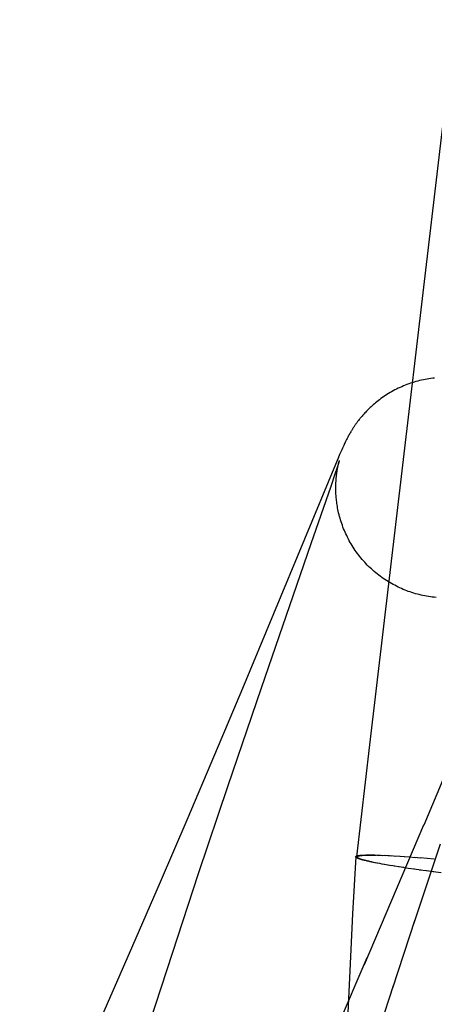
# Model space of a CAD drawing. Header units: inches. Extents: x 0 to 224, y 0 to 145.
# Tile 18 of 45: x 51.2163 to 51.2896, y 85.7825 to 85.9567. Entities that reach past the tile are written whole.
import ezdxf

# ---------------------------------------------------------------- set-up
doc = ezdxf.new("R2010")
doc.units = ezdxf.units.IN
doc.header["$LTSCALE"] = 12.302632
doc.header["$MEASUREMENT"] = 0
doc.linetypes.add('HIDDEN', pattern=[0.2, 0.1, -0.1])
doc.layers.add('DEFAULT_2', color=8, linetype='HIDDEN')

msp = doc.modelspace()

# ---------------------------------------------------------------- linework, layer by layer
at = {"layer": 'DEFAULT_2', "color": 8, "linetype": 'HIDDEN'}
for p, q in [((51.77208, 87.13033), (51.21629, 85.60333)), ((51.2782, 85.8284), (51.34056, 86.35727)), ((51.27426, 85.88272), (51.27419, 85.88258)), ((51.27434, 85.88286), (51.27426, 85.88272)), ((51.27441, 85.88301), (51.27434, 85.88286)), ((51.27449, 85.88315), (51.27441, 85.88301)), ((51.27458, 85.8833), (51.27449, 85.88315)), ((51.27466, 85.88345), (51.27458, 85.8833)), ((51.27475, 85.88361), (51.27466, 85.88345)), ((51.27484, 85.88376), (51.27475, 85.88361)), ((51.27351, 85.88116), (51.27339, 85.8809)), ((51.2736, 85.88136), (51.27351, 85.88116)), ((51.27368, 85.88154), (51.2736, 85.88136)), ((51.27377, 85.88173), (51.27368, 85.88154)), ((51.27386, 85.88192), (51.27377, 85.88173)), ((51.27392, 85.88205), (51.27386, 85.88192)), ((51.27399, 85.88218), (51.27392, 85.88205)), ((51.27405, 85.88231), (51.27399, 85.88218)), ((51.27412, 85.88244), (51.27405, 85.88231)), ((51.27419, 85.88258), (51.27412, 85.88244)), ((51.27288, 85.87975), (51.2726, 85.87911)), ((51.2731, 85.88024), (51.27288, 85.87975)), ((51.27326, 85.88062), (51.2731, 85.88024)), ((51.27339, 85.8809), (51.27326, 85.88062)), ((51.27214, 85.87802), (51.25569, 85.8384)), ((51.2726, 85.87911), (51.27214, 85.87802)), ((51.27256, 85.87785), (51.27237, 85.87729)), ((51.27252, 85.87735), (51.27255, 85.87749)), ((51.27255, 85.87749), (51.27257, 85.87763)), ((51.27267, 85.87821), (51.27256, 85.87785)), ((51.27257, 85.87763), (51.2726, 85.87776)), ((51.2726, 85.87776), (51.27263, 85.87789)), ((51.27263, 85.87789), (51.27266, 85.87801)), ((51.27266, 85.87801), (51.27268, 85.87812)), ((51.27274, 85.87843), (51.27267, 85.87821)), ((51.27268, 85.87812), (51.27271, 85.87822)), ((51.27271, 85.87822), (51.27273, 85.87832)), ((51.27273, 85.87832), (51.27275, 85.8784)), ((51.27279, 85.87859), (51.27274, 85.87843)), ((51.27275, 85.8784), (51.27277, 85.87848)), ((51.27277, 85.87848), (51.27279, 85.87855)), ((51.27282, 85.87867), (51.27279, 85.87859)), ((51.27279, 85.87855), (51.2728, 85.8786)), ((51.2728, 85.8786), (51.27281, 85.87865)), ((51.27284, 85.87872), (51.27283, 85.87869)), ((51.27284, 85.87873), (51.27284, 85.87874)), ((51.27284, 85.87874), (51.27284, 85.87874)), ((51.27204, 85.8763), (51.2713, 85.87413)), ((51.27237, 85.87729), (51.27204, 85.8763)), ((51.27246, 85.87704), (51.27249, 85.8772)), ((51.27249, 85.8772), (51.27252, 85.87735)), ((51.2713, 85.87413), (51.26777, 85.86395)), ((51.26777, 85.86395), (51.25898, 85.83847)), ((51.25569, 85.8384), (51.25074, 85.82664)), ((51.25898, 85.83847), (51.25311, 85.8212)), ((51.27594, 85.80861), (51.2782, 85.8284)), ((51.29342, 85.82771), (51.28777, 85.81423)), ((51.25074, 85.82664), (51.24585, 85.8151)), ((51.25311, 85.8212), (51.24788, 85.80558)), ((51.24585, 85.8151), (51.24115, 85.80414)), ((51.27728, 85.78959), (51.2878, 85.81429)), ((51.28599, 85.79678), (51.29073, 85.81091)), ((51.27573, 85.80863), (51.27518, 85.79851)), ((51.27712, 85.80892), (51.27727, 85.80893)), ((51.27729, 85.80798), (51.27715, 85.80801)), ((51.27727, 85.80893), (51.27742, 85.80893)), ((51.27745, 85.80794), (51.27729, 85.80798)), ((51.27742, 85.80893), (51.27758, 85.80894)), ((51.27761, 85.8079), (51.27745, 85.80794)), ((51.27758, 85.80894), (51.27774, 85.80894)), ((51.27777, 85.80786), (51.27761, 85.8079)), ((51.27774, 85.80894), (51.27791, 85.80894)), ((51.27795, 85.80782), (51.27777, 85.80786)), ((51.27791, 85.80894), (51.27809, 85.80894)), ((51.27813, 85.80778), (51.27795, 85.80782)), ((51.27809, 85.80894), (51.27828, 85.80894)), ((51.27828, 85.80894), (51.27847, 85.80894)), ((51.27831, 85.80892), (51.27863, 85.80892)), ((51.27847, 85.80894), (51.27867, 85.80894)), ((51.27863, 85.80892), (51.27897, 85.80891)), ((51.27897, 85.80891), (51.27933, 85.80891)), ((51.27908, 85.80894), (51.27971, 85.8089)), ((51.27952, 85.80893), (51.28011, 85.80889)), ((51.27999, 85.80891), (51.28052, 85.80887)), ((51.28035, 85.8089), (51.28095, 85.80886)), ((51.28086, 85.80888), (51.28162, 85.80883)), ((51.28138, 85.80886), (51.28209, 85.8088)), ((51.28193, 85.80883), (51.28282, 85.80876)), ((51.2825, 85.8088), (51.28358, 85.80872)), ((51.28354, 85.80873), (51.28437, 85.80866)), ((51.28431, 85.80868), (51.28528, 85.80861)), ((51.28519, 85.80861), (51.28632, 85.80852)), ((51.28611, 85.80855), (51.28719, 85.80845)), ((51.28714, 85.80847), (51.28839, 85.80835)), ((51.28837, 85.80837), (51.28962, 85.80824)), ((51.27831, 85.80774), (51.27813, 85.80778)), ((51.27851, 85.80769), (51.27831, 85.80774)), ((51.27881, 85.80763), (51.27851, 85.80769)), ((51.27887, 85.80764), (51.27854, 85.80771)), ((51.27913, 85.80757), (51.27881, 85.80763)), ((51.27923, 85.80757), (51.27887, 85.80764)), ((51.2796, 85.80749), (51.27913, 85.80757)), ((51.27999, 85.80742), (51.27945, 85.8075)), ((51.2804, 85.80734), (51.27992, 85.80741)), ((51.28082, 85.80726), (51.28028, 85.80734)), ((51.28149, 85.80715), (51.28078, 85.80725)), ((51.28198, 85.80704), (51.28143, 85.80714)), ((51.28267, 85.80695), (51.28195, 85.80707)), ((51.28343, 85.80683), (51.28255, 85.80695)), ((51.28421, 85.8067), (51.28329, 85.80683)), ((51.28502, 85.80657), (51.28406, 85.80671)), ((51.28615, 85.80642), (51.28502, 85.80657)), ((51.28732, 85.80625), (51.28601, 85.80642)), ((51.28826, 85.80611), (51.28703, 85.80628)), ((51.28952, 85.80594), (51.28821, 85.80613)), ((51.24788, 85.80558), (51.24324, 85.79149)), ((51.29081, 85.80578), (51.28944, 85.80597)), ((51.24115, 85.80414), (51.23627, 85.79288)), ((51.27518, 85.79851), (51.27468, 85.78845)), ((51.28621, 85.79749), (51.28222, 85.78538)), ((51.23627, 85.79288), (51.23177, 85.78261)), ((51.24324, 85.79149), (51.23932, 85.77942)), ((51.27184, 85.77704), (51.27777, 85.79079)), ((51.27468, 85.78845), (51.27429, 85.77979)), ((51.28239, 85.78598), (51.27877, 85.77485)), ((51.23177, 85.78261), (51.22773, 85.77349))]:
    msp.add_line(p, q, dxfattribs=at)
for points in [[(51.28968, 85.8933), (51.28935, 85.89327), (51.28901, 85.89322), (51.28868, 85.89318), (51.28835, 85.89312), (51.28802, 85.89306), (51.28769, 85.89299), (51.28736, 85.89292), (51.28703, 85.89285), (51.28671, 85.89276), (51.28638, 85.89267), (51.28606, 85.89258), (51.28574, 85.89248), (51.28542, 85.89238), (51.28511, 85.89226), (51.28479, 85.89215), (51.28448, 85.89203), (51.28417, 85.8919), (51.28386, 85.89177), (51.28356, 85.89163), (51.28326, 85.89149), (51.28296, 85.89135), (51.28266, 85.8912), (51.28237, 85.89104), (51.28208, 85.89088), (51.2818, 85.89072), (51.28152, 85.89055), (51.28124, 85.89038), (51.28097, 85.8902), (51.2807, 85.89002), (51.28044, 85.88984), (51.28019, 85.88966), (51.27994, 85.88947), (51.2797, 85.88929), (51.27947, 85.88911), (51.27924, 85.88892), (51.27903, 85.88875), (51.27883, 85.88857), (51.27864, 85.8884), (51.27845, 85.88823), (51.27828, 85.88807), (51.27811, 85.8879), (51.27794, 85.88775), (51.27779, 85.88759), (51.27764, 85.88744), (51.2775, 85.88729), (51.27736, 85.88714), (51.27723, 85.88699), (51.2771, 85.88685), (51.27698, 85.88671), (51.27686, 85.88658), (51.27675, 85.88644), (51.27664, 85.88631), (51.27653, 85.88619), (51.27643, 85.88606), (51.27634, 85.88594), (51.27624, 85.88582), (51.27616, 85.88571), (51.27607, 85.8856), (51.27599, 85.88549), (51.27592, 85.88539), (51.27584, 85.88529), (51.27577, 85.88519), (51.2757, 85.88509), (51.27564, 85.885), (51.27557, 85.88491), (51.27551, 85.88482), (51.27545, 85.88473), (51.27539, 85.88464), (51.27534, 85.88455), (51.27528, 85.88447), (51.27523, 85.88439), (51.27518, 85.88431), (51.27513, 85.88423), (51.27508, 85.88415), (51.27503, 85.88407), (51.27498, 85.88399), (51.27493, 85.88391), (51.27484, 85.88376)], [(51.27281, 85.87865), (51.27283, 85.8787), (51.27283, 85.87871)], [(51.28474, 85.85568), (51.28445, 85.85579), (51.28414, 85.85592), (51.28383, 85.85605), (51.28353, 85.85619), (51.28322, 85.85633), (51.28292, 85.85648), (51.28262, 85.85664), (51.28232, 85.85679), (51.28203, 85.85696), (51.28174, 85.85713), (51.28145, 85.8573), (51.28117, 85.85748), (51.28088, 85.85766), (51.28061, 85.85785), (51.28033, 85.85805), (51.28006, 85.85824), (51.27979, 85.85845), (51.27952, 85.85865), (51.27926, 85.85887), (51.27901, 85.85908), (51.27875, 85.8593), (51.2785, 85.85953), (51.27826, 85.85976), (51.27801, 85.85999), (51.27778, 85.86023), (51.27754, 85.86047), (51.27731, 85.86072), (51.27709, 85.86097), (51.27687, 85.86122), (51.27665, 85.86148), (51.27644, 85.86174), (51.27623, 85.86201), (51.27603, 85.86227), (51.27583, 85.86255), (51.27564, 85.86282), (51.27545, 85.8631), (51.27527, 85.86338), (51.27509, 85.86366), (51.27492, 85.86395), (51.27475, 85.86424), (51.27458, 85.86453), (51.27443, 85.86483), (51.27427, 85.86513), (51.27413, 85.86543), (51.27398, 85.86573), (51.27385, 85.86603), (51.27372, 85.86634), (51.27359, 85.86664), (51.27347, 85.86695), (51.27336, 85.86726), (51.27325, 85.86757), (51.27314, 85.86788), (51.27304, 85.8682), (51.27295, 85.86851), (51.27287, 85.86882), (51.27278, 85.86913), (51.27271, 85.86944), (51.27264, 85.86974), (51.27258, 85.87003), (51.27253, 85.87031), (51.27248, 85.87059), (51.27243, 85.87086), (51.27239, 85.87112), (51.27236, 85.87138), (51.27233, 85.87162), (51.2723, 85.87187), (51.27228, 85.8721), (51.27226, 85.87232), (51.27225, 85.87254), (51.27223, 85.87276), (51.27222, 85.87296), (51.27221, 85.87316), (51.27221, 85.87336), (51.2722, 85.87355), (51.2722, 85.87373), (51.2722, 85.87391), (51.2722, 85.87409), (51.2722, 85.87426), (51.27221, 85.87442), (51.27221, 85.87458), (51.27222, 85.87473), (51.27223, 85.87488), (51.27224, 85.87503), (51.27224, 85.87517), (51.27225, 85.8753), (51.27226, 85.87543), (51.27228, 85.87556), (51.27229, 85.87568), (51.2723, 85.8758), (51.27231, 85.87591), (51.27232, 85.87602), (51.27233, 85.87613), (51.27235, 85.87623), (51.27236, 85.87633), (51.27237, 85.87643), (51.27239, 85.87652), (51.2724, 85.87662), (51.27241, 85.87671), (51.27242, 85.87679), (51.27244, 85.87688), (51.27245, 85.87696), (51.27246, 85.87704)], [(51.28993, 85.85449), (51.2896, 85.85452), (51.28926, 85.85456), (51.28893, 85.8546), (51.2886, 85.85465), (51.28827, 85.85471), (51.28794, 85.85477), (51.28761, 85.85484), (51.28728, 85.85491), (51.28696, 85.85499), (51.28663, 85.85507), (51.28631, 85.85516), (51.28599, 85.85526), (51.28567, 85.85536), (51.28535, 85.85546), (51.28503, 85.85557), (51.28474, 85.85568)], [(51.27573, 85.80863), (51.27573, 85.80863), (51.27573, 85.80865), (51.27574, 85.80866), (51.27574, 85.80867), (51.27575, 85.80868), (51.27576, 85.80869), (51.27577, 85.8087), (51.27579, 85.80871), (51.2758, 85.80872), (51.27582, 85.80873), (51.27584, 85.80874), (51.27586, 85.80875), (51.27588, 85.80876), (51.27591, 85.80877), (51.27594, 85.80878), (51.27596, 85.80879), (51.27599, 85.80879), (51.27603, 85.8088), (51.27606, 85.80881), (51.2761, 85.80882), (51.27613, 85.80883), (51.27617, 85.80883), (51.27621, 85.80884), (51.27626, 85.80885), (51.2763, 85.80885), (51.27635, 85.80886), (51.2764, 85.80887), (51.27645, 85.80887), (51.2765, 85.80888), (51.27656, 85.80888), (51.27661, 85.80889), (51.27667, 85.80889), (51.27673, 85.8089), (51.27679, 85.8089), (51.27685, 85.80891), (51.27692, 85.80891), (51.27698, 85.80891), (51.27705, 85.80892), (51.27712, 85.80892)], [(51.27715, 85.80801), (51.27701, 85.80805), (51.27694, 85.80807), (51.27688, 85.80809), (51.27681, 85.80811), (51.27675, 85.80812), (51.27669, 85.80814), (51.27663, 85.80816), (51.27658, 85.80818), (51.27652, 85.8082), (51.27647, 85.80821), (51.27642, 85.80823), (51.27637, 85.80825), (51.27632, 85.80826), (51.27628, 85.80828), (51.27623, 85.8083), (51.27619, 85.80831), (51.27615, 85.80833), (51.27611, 85.80834), (51.27607, 85.80836), (51.27604, 85.80838), (51.27601, 85.80839), (51.27598, 85.80841), (51.27595, 85.80842), (51.27592, 85.80844), (51.27589, 85.80845), (51.27587, 85.80847), (51.27585, 85.80848), (51.27583, 85.80849), (51.27581, 85.80851), (51.27579, 85.80852), (51.27578, 85.80853), (51.27577, 85.80855), (51.27576, 85.80856), (51.27575, 85.80857), (51.27574, 85.80859), (51.27574, 85.8086), (51.27573, 85.80861), (51.27573, 85.80862), (51.27573, 85.80863)], [(51.27594, 85.80861), (51.27594, 85.80862), (51.27594, 85.80864), (51.27596, 85.80866), (51.27597, 85.80867), (51.276, 85.80869), (51.27603, 85.80871), (51.27606, 85.80873), (51.2761, 85.80874), (51.27615, 85.80876), (51.2762, 85.80877), (51.27625, 85.80878), (51.27631, 85.8088), (51.27638, 85.80881), (51.27645, 85.80882), (51.27653, 85.80883), (51.27661, 85.80884), (51.2767, 85.80885), (51.27679, 85.80886), (51.27689, 85.80887), (51.277, 85.80888), (51.27711, 85.80889), (51.27722, 85.80889), (51.27734, 85.8089), (51.27746, 85.8089), (51.27759, 85.80891), (51.27773, 85.80891), (51.27787, 85.80891), (51.27801, 85.80892), (51.27816, 85.80892), (51.27831, 85.80892)], [(51.27854, 85.80771), (51.27822, 85.80778), (51.27807, 85.80782), (51.27792, 85.80785), (51.27778, 85.80789), (51.27765, 85.80792), (51.27752, 85.80795), (51.27739, 85.80798), (51.27727, 85.80802), (51.27715, 85.80805), (51.27704, 85.80808), (51.27694, 85.80811), (51.27683, 85.80814), (51.27674, 85.80817), (51.27665, 85.8082), (51.27656, 85.80823), (51.27648, 85.80826), (51.27641, 85.80828), (51.27634, 85.80831), (51.27628, 85.80834), (51.27622, 85.80837), (51.27617, 85.80839), (51.27612, 85.80842), (51.27608, 85.80844), (51.27604, 85.80847), (51.27601, 85.80849), (51.27598, 85.80851), (51.27596, 85.80853), (51.27595, 85.80856), (51.27594, 85.80858), (51.27594, 85.8086), (51.27594, 85.80861)], [(51.27867, 85.80894), (51.27898, 85.80894), (51.27908, 85.80894)]]:
    msp.add_lwpolyline(points, dxfattribs=at)

doc.saveas('drawing.dxf')
